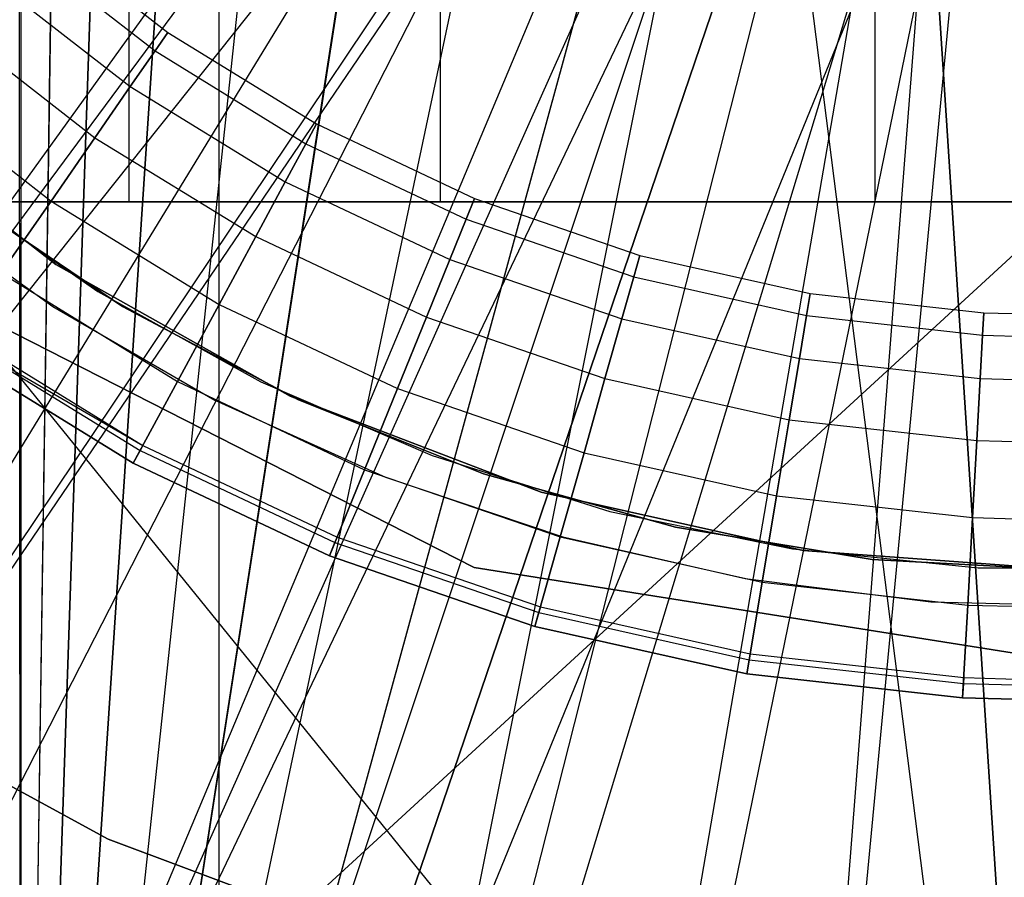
# Model space of a CAD drawing. Extents: x 0.1 to 20.1, y -10 to 10.
# Tile 42 of 127: x 9.814 to 10.082, y -0.583 to -0.351. Entities that reach past the tile are written whole.
import ezdxf

# ---------------------------------------------------------------- set-up
doc = ezdxf.new("R2010")
doc.units = 0
doc.header["$LTSCALE"] = 2.54
doc.layers.get('0').update_dxf_attribs({"linetype": 'CONTINUOUS'})

# ---------------------------------------------------------------- blocks, each defined once
blk = doc.blocks.new('DROPS_COLOR_E_STL')
at = {"color": 0}
for p, q in [((9.84395, 0, 47.83996), (9.84395, -0.4, 47.83996)), ((9.84395, 0, 47.83996), (9.84395, -0.4, 47.83996)), ((9.84395, 0, 31.29624), (9.84395, -0.4, 31.29624)), ((9.84395, 0, 31.29624), (9.84395, -0.4, 31.29624)), ((9.86843, 0, 33.10603), (9.86843, -0.8, 33.10603)), ((9.86843, 0, 33.10603), (9.86843, -0.8, 33.10603)), ((9.86843, 0, 46.03017), (9.86843, -0.8, 46.03017)), ((9.86843, 0, 46.03017), (9.86843, -0.8, 46.03017)), ((9.92857, 0, 47.56589), (9.92857, -0.4, 47.56589)), ((9.92857, 0, 47.56589), (9.92857, -0.4, 47.56589)), ((9.92857, 0, 31.57031), (9.92857, -0.4, 31.57031)), ((9.92857, 0, 31.57031), (9.92857, -0.4, 31.57031)), ((10.04663, 0, 47.30448), (10.04663, -0.4, 47.30448)), ((10.04663, 0, 47.30448), (10.04663, -0.4, 47.30448)), ((10.04663, 0, 31.83172), (10.04663, -0.4, 31.83172)), ((10.04663, 0, 31.83172), (10.04663, -0.4, 31.83172)), ((9.81394, -0.09039, 26.48206), (9.81464, -0.9, 26.48211)), ((9.81394, -0.09039, 26.48206), (9.81464, -0.9, 26.48211)), ((9.81464, -0.09258, 18.50249), (9.81464, -0.9, 18.50249)), ((9.81464, -0.09258, 18.50249), (9.81464, -0.9, 18.50249)), ((9.82589, -0.12192, 26.4829), (9.81464, -0.9, 26.48211)), ((9.82589, -0.12192, 26.4829), (9.81464, -0.9, 26.48211)), ((9.82596, -0.12208, 18.5017), (9.81464, -0.9, 18.50249)), ((9.82596, -0.12208, 18.5017), (9.81464, -0.9, 18.50249)), ((9.84019, -0.15, 26.48386), (9.81464, -0.9, 26.48211)), ((9.84019, -0.15, 26.48386), (9.81464, -0.9, 26.48211)), ((9.81464, -0.9, 18.50249), (9.84019, -0.15, 18.50075)), ((9.81464, -0.9, 18.50249), (9.84019, -0.15, 18.50075)), ((9.86194, -0.18256, 18.49939), (9.81464, -0.9, 18.50249)), ((9.86194, -0.18256, 18.49939), (9.81464, -0.9, 18.50249)), ((9.86209, -0.18275, 26.48522), (9.81464, -0.9, 26.48211)), ((9.86209, -0.18275, 26.48522), (9.81464, -0.9, 26.48211)), ((9.88787, -0.21213, 26.48667), (9.81464, -0.9, 26.48211)), ((9.88787, -0.21213, 26.48667), (9.81464, -0.9, 26.48211)), ((9.88787, -0.21213, 18.49793), (9.81464, -0.9, 18.50249)), ((9.88787, -0.21213, 18.49793), (9.81464, -0.9, 18.50249)), ((9.91725, -0.23791, 18.49648), (9.81464, -0.9, 18.50249)), ((9.91725, -0.23791, 18.49648), (9.81464, -0.9, 18.50249)), ((9.91742, -0.23805, 26.48813), (9.81464, -0.9, 26.48211)), ((9.91742, -0.23805, 26.48813), (9.81464, -0.9, 26.48211)), ((9.95, -0.25981, 26.48949), (9.81464, -0.9, 26.48211)), ((9.95, -0.25981, 26.48949), (9.81464, -0.9, 26.48211)), ((9.95, -0.25981, 18.49511), (9.81464, -0.9, 18.50249)), ((9.95, -0.25981, 18.49511), (9.81464, -0.9, 18.50249)), ((9.98505, -0.27711, 26.49065), (9.81464, -0.9, 26.48211)), ((9.98505, -0.27711, 26.49065), (9.81464, -0.9, 26.48211)), ((9.81464, -0.9, 18.50249), (9.98521, -0.27717, 18.49395)), ((9.81464, -0.9, 18.50249), (9.98521, -0.27717, 18.49395)), ((9.58252, -0.71794, 14.69615), (9.89775, -0.2806, 15.46608)), ((9.58252, -0.71794, 14.69615), (9.89775, -0.2806, 15.46608)), ((9.90351, -0.28466, 15.46608), (9.58252, -0.71794, 14.69615)), ((9.90351, -0.28466, 15.46608), (9.58252, -0.71794, 14.69615)), ((10.02235, -0.28978, 26.49155), (9.81464, -0.9, 26.48211)), ((10.02235, -0.28978, 26.49155), (9.81464, -0.9, 26.48211)), ((9.81464, -0.9, 18.50249), (10.02235, -0.28978, 18.49306)), ((9.81464, -0.9, 18.50249), (10.02235, -0.28978, 18.49306)), ((10.1, -0.9, 18.4923), (10.02235, -0.28978, 18.49306)), ((10.1, -0.9, 18.4923), (10.02235, -0.28978, 18.49306)), ((9.91955, -0.29509, 15.46608), (9.58252, -0.71794, 14.69615)), ((9.91955, -0.29509, 15.46608), (9.58252, -0.71794, 14.69615)), ((9.91955, -0.29509, 15.46608), (9.6383, -0.75502, 14.69615)), ((9.91955, -0.29509, 15.46608), (9.6383, -0.75502, 14.69615)), ((10.06074, -0.29742, 26.49211), (9.81464, -0.9, 26.48211)), ((10.06074, -0.29742, 26.49211), (9.81464, -0.9, 26.48211)), ((10.06074, -0.29742, 26.49211), (10.1, -0.9, 26.4923)), ((10.06074, -0.29742, 26.49211), (10.1, -0.9, 26.4923)), ((10.06086, -0.29744, 18.49249), (10.1, -0.9, 18.4923)), ((10.06086, -0.29744, 18.49249), (10.1, -0.9, 18.4923)), ((9.93926, -0.30627, 15.46608), (9.6383, -0.75502, 14.69615)), ((9.93926, -0.30627, 15.46608), (9.6383, -0.75502, 14.69615)), ((9.94239, -0.30789, 15.46608), (9.6383, -0.75502, 14.69615)), ((9.94239, -0.30789, 15.46608), (9.6383, -0.75502, 14.69615)), ((9.94239, -0.30789, 15.46608), (9.69673, -0.78778, 14.69615)), ((9.94239, -0.30789, 15.46608), (9.69673, -0.78778, 14.69615)), ((9.96612, -0.31893, 15.46608), (9.75746, -0.81602, 14.69615)), ((9.96612, -0.31893, 15.46608), (9.75746, -0.81602, 14.69615)), ((9.97735, -0.32341, 15.46608), (9.75746, -0.81602, 14.69615)), ((9.97735, -0.32341, 15.46608), (9.75746, -0.81602, 14.69615)), ((9.81709, -0.32485, 164.39279), (9.85454, -0.354, 164.39279)), ((9.81709, -0.32485, 164.41821), (9.85454, -0.354, 164.41821)), ((9.81709, -0.32485, 164.39279), (9.85454, -0.354, 164.39279)), ((9.81709, -0.32485, 164.41821), (9.85454, -0.354, 164.41821)), ((9.75746, -0.81602, 14.69615), (9.99063, -0.32814, 15.46608)), ((9.75746, -0.81602, 14.69615), (9.99063, -0.32814, 15.46608)), ((9.99063, -0.32814, 15.46608), (9.82016, -0.83959, 14.69615)), ((9.99063, -0.32814, 15.46608), (9.82016, -0.83959, 14.69615)), ((9.99063, -0.32814, 15.46608), (9.88445, -0.85835, 14.69615)), ((9.99063, -0.32814, 15.46608), (9.88445, -0.85835, 14.69615)), ((9.81309, -0.32944, 164.36809), (9.85108, -0.359, 164.36809)), ((9.81309, -0.32944, 164.36809), (9.85108, -0.359, 164.36809)), ((9.81309, -0.32944, 164.44291), (9.85108, -0.359, 164.44291)), ((9.81309, -0.32944, 164.44291), (9.85108, -0.359, 164.44291)), ((10.01722, -0.33584, 15.46608), (9.88445, -0.85835, 14.69615)), ((10.01722, -0.33584, 15.46608), (9.88445, -0.85835, 14.69615)), ((9.80533, -0.33835, 164.34557), (9.84434, -0.36871, 164.34557)), ((9.80533, -0.33835, 164.34557), (9.84434, -0.36871, 164.34557)), ((9.80533, -0.33835, 164.46543), (9.84434, -0.36871, 164.46543)), ((9.80533, -0.33835, 164.46543), (9.84434, -0.36871, 164.46543)), ((9.88445, -0.85835, 14.69615), (10.04137, -0.34088, 15.46608)), ((9.88445, -0.85835, 14.69615), (10.04137, -0.34088, 15.46608)), ((9.94999, -0.87219, 14.69615), (10.04137, -0.34088, 15.46608)), ((9.94999, -0.87219, 14.69615), (10.04137, -0.34088, 15.46608)), ((9.94999, -0.87219, 14.69615), (10.05831, -0.34336, 15.46608)), ((9.94999, -0.87219, 14.69615), (10.05831, -0.34336, 15.46608)), ((10.01638, -0.88104, 14.69615), (10.05831, -0.34336, 15.46608)), ((10.01638, -0.88104, 14.69615), (10.05831, -0.34336, 15.46608)), ((10.01638, -0.88104, 14.69615), (10.06732, -0.34434, 15.46608)), ((10.01638, -0.88104, 14.69615), (10.06732, -0.34434, 15.46608)), ((9.79426, -0.35107, 164.32654), (9.83473, -0.38257, 164.32654)), ((9.79426, -0.35107, 164.32654), (9.83473, -0.38257, 164.32654)), ((9.79426, -0.35107, 164.48447), (9.83473, -0.38257, 164.48447)), ((9.79426, -0.35107, 164.48447), (9.83473, -0.38257, 164.48447)), ((9.85454, -0.354, 164.39279), (9.85108, -0.359, 164.36809)), ((9.85454, -0.354, 164.39279), (9.85108, -0.359, 164.36809)), ((9.85108, -0.359, 164.44291), (9.85454, -0.354, 164.41821)), ((9.85108, -0.359, 164.44291), (9.85454, -0.354, 164.41821)), ((9.85454, -0.354, 164.39279), (9.89498, -0.37885, 164.39279)), ((9.85454, -0.354, 164.41821), (9.85454, -0.354, 164.39279)), ((9.85454, -0.354, 164.41821), (9.89498, -0.37885, 164.41821)), ((9.85454, -0.354, 164.39279), (9.89498, -0.37885, 164.39279)), ((9.85454, -0.354, 164.41821), (9.85454, -0.354, 164.39279)), ((9.85454, -0.354, 164.41821), (9.89498, -0.37885, 164.41821)), ((9.85108, -0.359, 164.36809), (9.84434, -0.36871, 164.34557)), ((9.85108, -0.359, 164.36809), (9.84434, -0.36871, 164.34557)), ((9.84434, -0.36871, 164.46543), (9.85108, -0.359, 164.44291)), ((9.84434, -0.36871, 164.46543), (9.85108, -0.359, 164.44291)), ((9.85108, -0.359, 164.36809), (9.89208, -0.3842, 164.36809)), ((9.85108, -0.359, 164.36809), (9.89208, -0.3842, 164.36809)), ((9.85108, -0.359, 164.44291), (9.89208, -0.3842, 164.44291)), ((9.85108, -0.359, 164.44291), (9.89208, -0.3842, 164.44291)), ((9.78051, -0.36685, 164.31208), (9.8228, -0.39977, 164.31208)), ((9.78051, -0.36685, 164.31208), (9.8228, -0.39977, 164.31208)), ((9.78051, -0.36685, 164.49891), (9.8228, -0.39977, 164.49891)), ((9.78051, -0.36685, 164.49891), (9.8228, -0.39977, 164.49891)), ((9.84434, -0.36871, 164.34557), (9.83473, -0.38257, 164.32654)), ((9.84434, -0.36871, 164.34557), (9.83473, -0.38257, 164.32654)), ((9.83473, -0.38257, 164.48447), (9.84434, -0.36871, 164.46543)), ((9.83473, -0.38257, 164.48447), (9.84434, -0.36871, 164.46543)), ((9.84434, -0.36871, 164.34557), (9.88645, -0.3946, 164.34557)), ((9.84434, -0.36871, 164.34557), (9.88645, -0.3946, 164.34557)), ((9.84434, -0.36871, 164.46543), (9.88645, -0.3946, 164.46543)), ((9.84434, -0.36871, 164.46543), (9.88645, -0.3946, 164.46543)), ((9.82412, -0.417, 13.34871), (9.76634, -0.37239, 13.34871)), ((9.76634, -0.37239, 13.29872), (9.82412, -0.417, 13.29872)), ((9.82412, -0.417, 13.34871), (9.76634, -0.37239, 13.34871)), ((9.76634, -0.37239, 13.29872), (9.82412, -0.417, 13.29872)), ((9.89498, -0.37885, 164.39279), (9.89208, -0.3842, 164.36809)), ((9.89498, -0.37885, 164.39279), (9.89208, -0.3842, 164.36809)), ((9.89208, -0.3842, 164.44291), (9.89498, -0.37885, 164.41821)), ((9.89208, -0.3842, 164.44291), (9.89498, -0.37885, 164.41821)), ((9.89498, -0.37885, 164.39279), (9.9379, -0.39911, 164.39279)), ((9.89498, -0.37885, 164.41821), (9.89498, -0.37885, 164.39279)), ((9.89498, -0.37885, 164.41821), (9.9379, -0.39911, 164.41821)), ((9.89498, -0.37885, 164.39279), (9.9379, -0.39911, 164.39279)), ((9.89498, -0.37885, 164.41821), (9.89498, -0.37885, 164.39279)), ((9.89498, -0.37885, 164.41821), (9.9379, -0.39911, 164.41821)), ((9.83473, -0.38257, 164.32654), (9.8228, -0.39977, 164.31208)), ((9.83473, -0.38257, 164.32654), (9.8228, -0.39977, 164.31208)), ((9.8228, -0.39977, 164.49891), (9.83473, -0.38257, 164.48447)), ((9.8228, -0.39977, 164.49891), (9.83473, -0.38257, 164.48447)), ((9.83473, -0.38257, 164.32654), (9.87843, -0.40943, 164.32654)), ((9.83473, -0.38257, 164.32654), (9.87843, -0.40943, 164.32654)), ((9.83473, -0.38257, 164.48447), (9.87843, -0.40943, 164.48447)), ((9.83473, -0.38257, 164.48447), (9.87843, -0.40943, 164.48447)), ((9.89208, -0.3842, 164.36809), (9.88645, -0.3946, 164.34557)), ((9.89208, -0.3842, 164.36809), (9.88645, -0.3946, 164.34557)), ((9.88645, -0.3946, 164.46543), (9.89208, -0.3842, 164.44291)), ((9.88645, -0.3946, 164.46543), (9.89208, -0.3842, 164.44291)), ((9.89208, -0.3842, 164.36809), (9.93561, -0.40474, 164.36809)), ((9.89208, -0.3842, 164.36809), (9.93561, -0.40474, 164.36809)), ((9.89208, -0.3842, 164.44291), (9.93561, -0.40474, 164.44291)), ((9.89208, -0.3842, 164.44291), (9.93561, -0.40474, 164.44291)), ((9.79395, -0.39539, 14.61615), (9.83552, -0.42432, 14.61615)), ((9.79395, -0.39539, 14.06615), (9.83552, -0.42432, 14.06615)), ((9.79395, -0.39539, 14.61615), (9.83552, -0.42432, 14.61615)), ((9.79395, -0.39539, 14.06615), (9.83552, -0.42432, 14.06615)), ((9.88645, -0.3946, 164.34557), (9.87843, -0.40943, 164.32654)), ((9.88645, -0.3946, 164.34557), (9.87843, -0.40943, 164.32654)), ((9.87843, -0.40943, 164.48447), (9.88645, -0.3946, 164.46543)), ((9.87843, -0.40943, 164.48447), (9.88645, -0.3946, 164.46543)), ((9.88645, -0.3946, 164.34557), (9.93116, -0.41569, 164.34557)), ((9.88645, -0.3946, 164.34557), (9.93116, -0.41569, 164.34557)), ((9.88645, -0.3946, 164.46543), (9.93116, -0.41569, 164.46543)), ((9.88645, -0.3946, 164.46543), (9.93116, -0.41569, 164.46543)), ((9.79741, -0.39805, 29.5168), (9.84222, -0.42843, 29.5168)), ((9.84222, -0.42843, 26.5168), (9.79741, -0.39805, 26.5168)), ((9.79741, -0.39805, 29.5168), (9.84222, -0.42843, 29.5168)), ((9.84222, -0.42843, 26.5168), (9.79741, -0.39805, 26.5168)), ((9.79741, -0.39805, 18.47915), (9.84222, -0.42843, 18.47915)), ((9.84222, -0.42843, 15.47915), (9.79741, -0.39805, 15.47915)), ((9.79741, -0.39805, 18.47915), (9.84222, -0.42843, 18.47915)), ((9.84222, -0.42843, 15.47915), (9.79741, -0.39805, 15.47915)), ((9.66422, -0.8, 49.54907), (10.1, -0.4, 49.5681)), ((9.66422, -0.8, 49.54907), (10.1, -0.4, 49.5681)), ((10.1, -0.8, 29.5681), (9.77571, -0.4, 29.57863)), ((9.77571, -0.4, 29.57863), (10.1, -0.4, 29.5681)), ((10.1, -0.8, 29.5681), (9.77571, -0.4, 29.57863)), ((10.1, -0.4, 49.5681), (9.77571, -0.4, 49.55757)), ((9.77571, -0.4, 29.57863), (10.1, -0.4, 29.5681)), ((10.1, -0.4, 49.5681), (9.77571, -0.4, 49.55757)), ((9.78202, -0.39873, 14.69615), (9.8233, -0.42841, 14.69615)), ((9.78202, -0.39873, 14.61615), (9.8233, -0.42841, 14.61615)), ((9.78202, -0.39873, 14.69615), (9.8233, -0.42841, 14.69615)), ((9.78202, -0.39873, 14.61615), (9.8233, -0.42841, 14.61615)), ((9.79411, -0.4, 31.01377), (9.84395, -0.4, 31.29624)), ((9.84395, -0.4, 47.83996), (9.79411, -0.4, 48.12243)), ((9.84395, -0.4, 47.83996), (9.79411, -0.4, 48.12243)), ((9.79411, -0.4, 31.01377), (9.84395, -0.4, 31.29624)), ((9.8228, -0.39977, 164.31208), (9.80925, -0.41931, 164.30306)), ((9.8228, -0.39977, 164.31208), (9.80925, -0.41931, 164.30306)), ((9.80925, -0.41931, 164.50793), (9.8228, -0.39977, 164.49891)), ((9.80925, -0.41931, 164.50793), (9.8228, -0.39977, 164.49891)), ((9.8228, -0.39977, 164.31208), (9.86846, -0.42784, 164.31208)), ((9.8228, -0.39977, 164.31208), (9.86846, -0.42784, 164.31208)), ((9.8228, -0.39977, 164.49891), (9.86846, -0.42784, 164.49891)), ((9.8228, -0.39977, 164.49891), (9.86846, -0.42784, 164.49891)), ((9.84395, -0.4, 31.29624), (9.92857, -0.4, 31.57031)), ((9.92857, -0.4, 47.56589), (9.84395, -0.4, 47.83996)), ((9.92857, -0.4, 47.56589), (9.84395, -0.4, 47.83996)), ((9.84395, -0.4, 31.29624), (9.92857, -0.4, 31.57031)), ((9.92857, -0.4, 31.57031), (10.04663, -0.4, 31.83172)), ((10.04663, -0.4, 47.30448), (9.92857, -0.4, 47.56589)), ((10.04663, -0.4, 47.30448), (9.92857, -0.4, 47.56589)), ((9.92857, -0.4, 31.57031), (10.04663, -0.4, 31.83172)), ((9.9379, -0.39911, 164.39279), (9.93561, -0.40474, 164.36809)), ((9.9379, -0.39911, 164.39279), (9.93561, -0.40474, 164.36809)), ((9.93561, -0.40474, 164.44291), (9.9379, -0.39911, 164.41821)), ((9.93561, -0.40474, 164.44291), (9.9379, -0.39911, 164.41821)), ((9.9379, -0.39911, 164.39279), (9.98279, -0.41452, 164.39279)), ((9.9379, -0.39911, 164.41821), (9.9379, -0.39911, 164.39279)), ((9.9379, -0.39911, 164.41821), (9.98279, -0.41452, 164.41821)), ((9.9379, -0.39911, 164.39279), (9.98279, -0.41452, 164.39279)), ((9.9379, -0.39911, 164.41821), (9.9379, -0.39911, 164.39279)), ((9.9379, -0.39911, 164.41821), (9.98279, -0.41452, 164.41821)), ((10.04663, -0.4, 31.83172), (10.19632, -0.4, 32.0764)), ((10.19632, -0.4, 47.0598), (10.04663, -0.4, 47.30448)), ((10.19632, -0.4, 47.0598), (10.04663, -0.4, 47.30448)), ((10.04663, -0.4, 31.83172), (10.19632, -0.4, 32.0764)), ((9.93561, -0.40474, 164.36809), (9.93116, -0.41569, 164.34557)), ((9.93561, -0.40474, 164.36809), (9.93116, -0.41569, 164.34557)), ((9.93116, -0.41569, 164.46543), (9.93561, -0.40474, 164.44291)), ((9.93116, -0.41569, 164.46543), (9.93561, -0.40474, 164.44291)), ((9.93561, -0.40474, 164.36809), (9.98113, -0.42037, 164.36809)), ((9.93561, -0.40474, 164.36809), (9.98113, -0.42037, 164.36809)), ((9.93561, -0.40474, 164.44291), (9.98113, -0.42037, 164.44291)), ((9.93561, -0.40474, 164.44291), (9.98113, -0.42037, 164.44291)), ((9.87843, -0.40943, 164.32654), (9.86846, -0.42784, 164.31208)), ((9.87843, -0.40943, 164.32654), (9.86846, -0.42784, 164.31208)), ((9.86846, -0.42784, 164.49891), (9.87843, -0.40943, 164.48447)), ((9.86846, -0.42784, 164.49891), (9.87843, -0.40943, 164.48447)), ((9.87843, -0.40943, 164.32654), (9.92481, -0.43132, 164.32654)), ((9.87843, -0.40943, 164.32654), (9.92481, -0.43132, 164.32654)), ((9.87843, -0.40943, 164.48447), (9.92481, -0.43132, 164.48447)), ((9.87843, -0.40943, 164.48447), (9.92481, -0.43132, 164.48447)), ((9.98279, -0.41452, 164.39279), (9.98113, -0.42037, 164.36809)), ((9.98279, -0.41452, 164.39279), (9.98113, -0.42037, 164.36809)), ((9.98113, -0.42037, 164.44291), (9.98279, -0.41452, 164.41821)), ((9.98113, -0.42037, 164.44291), (9.98279, -0.41452, 164.41821)), ((9.98279, -0.41452, 164.39279), (10.0291, -0.42489, 164.39279)), ((9.98279, -0.41452, 164.41821), (9.98279, -0.41452, 164.39279)), ((9.98279, -0.41452, 164.41821), (10.0291, -0.42489, 164.41821)), ((9.98279, -0.41452, 164.39279), (10.0291, -0.42489, 164.39279)), ((9.98279, -0.41452, 164.41821), (9.98279, -0.41452, 164.39279)), ((9.98279, -0.41452, 164.41821), (10.0291, -0.42489, 164.41821)), ((9.88777, -0.45272, 13.34871), (9.82412, -0.417, 13.34871)), ((9.82412, -0.417, 13.29872), (9.88777, -0.45272, 13.29872)), ((9.82412, -0.417, 13.34871), (9.82412, -0.417, 13.29872)), ((9.82412, -0.417, 13.34871), (9.82412, -0.417, 13.29872)), ((9.88777, -0.45272, 13.34871), (9.82412, -0.417, 13.34871)), ((9.82412, -0.417, 13.29872), (9.88777, -0.45272, 13.29872)), ((9.93116, -0.41569, 164.34557), (9.92481, -0.43132, 164.32654)), ((9.93116, -0.41569, 164.34557), (9.92481, -0.43132, 164.32654)), ((9.92481, -0.43132, 164.48447), (9.93116, -0.41569, 164.46543)), ((9.92481, -0.43132, 164.48447), (9.93116, -0.41569, 164.46543)), ((9.93116, -0.41569, 164.34557), (9.97791, -0.43175, 164.34557)), ((9.93116, -0.41569, 164.34557), (9.97791, -0.43175, 164.34557)), ((9.93116, -0.41569, 164.46543), (9.97791, -0.43175, 164.46543)), ((9.93116, -0.41569, 164.46543), (9.97791, -0.43175, 164.46543)), ((9.80925, -0.41931, 164.30306), (9.85715, -0.44875, 164.30306)), ((9.80925, -0.41931, 164.30306), (9.85715, -0.44875, 164.30306)), ((9.80925, -0.41931, 164.50793), (9.85715, -0.44875, 164.50793)), ((9.80925, -0.41931, 164.50793), (9.85715, -0.44875, 164.50793)), ((9.98113, -0.42037, 164.36809), (9.97791, -0.43175, 164.34557)), ((9.98113, -0.42037, 164.36809), (9.97791, -0.43175, 164.34557)), ((9.97791, -0.43175, 164.46543), (9.98113, -0.42037, 164.44291)), ((9.97791, -0.43175, 164.46543), (9.98113, -0.42037, 164.44291)), ((9.98113, -0.42037, 164.36809), (10.0281, -0.4309, 164.36809)), ((9.98113, -0.42037, 164.36809), (10.0281, -0.4309, 164.36809)), ((9.98113, -0.42037, 164.44291), (10.0281, -0.4309, 164.44291)), ((9.98113, -0.42037, 164.44291), (10.0281, -0.4309, 164.44291)), ((9.93777, -0.4993, 14.69615), (9.79141, -0.42473, 14.69615)), ((9.79141, -0.42473, 14.61615), (9.93777, -0.4993, 14.61615)), ((9.93777, -0.4993, 14.69615), (9.79141, -0.42473, 14.69615)), ((9.79141, -0.42473, 14.61615), (9.93777, -0.4993, 14.61615)), ((9.83552, -0.42432, 14.61615), (9.8798, -0.4489, 14.61615)), ((9.83552, -0.42432, 14.06615), (9.83552, -0.42432, 14.61615)), ((9.83552, -0.42432, 14.06615), (9.8798, -0.4489, 14.06615)), ((9.83552, -0.42432, 14.61615), (9.8798, -0.4489, 14.61615)), ((9.83552, -0.42432, 14.06615), (9.83552, -0.42432, 14.61615)), ((9.83552, -0.42432, 14.06615), (9.8798, -0.4489, 14.06615)), ((10.0291, -0.42489, 164.39279), (10.0281, -0.4309, 164.36809)), ((10.0291, -0.42489, 164.39279), (10.0281, -0.4309, 164.36809)), ((10.0281, -0.4309, 164.44291), (10.0291, -0.42489, 164.41821)), ((10.0281, -0.4309, 164.44291), (10.0291, -0.42489, 164.41821)), ((10.0291, -0.42489, 164.39279), (10.07627, -0.43012, 164.39279)), ((10.0291, -0.42489, 164.41821), (10.0291, -0.42489, 164.39279)), ((10.0291, -0.42489, 164.41821), (10.07627, -0.43012, 164.41821)), ((10.0291, -0.42489, 164.39279), (10.07627, -0.43012, 164.39279)), ((10.0291, -0.42489, 164.41821), (10.0291, -0.42489, 164.39279)), ((10.0291, -0.42489, 164.41821), (10.07627, -0.43012, 164.41821)), ((9.86846, -0.42784, 164.31208), (9.85715, -0.44875, 164.30306)), ((9.86846, -0.42784, 164.31208), (9.85715, -0.44875, 164.30306)), ((9.85715, -0.44875, 164.50793), (9.86846, -0.42784, 164.49891)), ((9.85715, -0.44875, 164.50793), (9.86846, -0.42784, 164.49891)), ((9.86846, -0.42784, 164.31208), (9.91694, -0.45071, 164.31208)), ((9.86846, -0.42784, 164.31208), (9.91694, -0.45071, 164.31208)), ((9.86846, -0.42784, 164.49891), (9.91694, -0.45071, 164.49891)), ((9.86846, -0.42784, 164.49891), (9.91694, -0.45071, 164.49891)), ((9.8233, -0.42841, 14.69615), (9.86733, -0.45383, 14.69615)), ((9.8233, -0.42841, 14.61615), (9.8233, -0.42841, 14.69615)), ((9.8233, -0.42841, 14.61615), (9.86733, -0.45383, 14.61615)), ((9.8233, -0.42841, 14.69615), (9.86733, -0.45383, 14.69615)), ((9.8233, -0.42841, 14.61615), (9.8233, -0.42841, 14.69615)), ((9.8233, -0.42841, 14.61615), (9.86733, -0.45383, 14.61615)), ((9.84222, -0.42843, 29.5168), (9.89006, -0.45379, 29.5168)), ((9.89006, -0.45379, 26.5168), (9.84222, -0.42843, 26.5168)), ((9.84222, -0.42843, 29.5168), (9.89006, -0.45379, 29.5168)), ((9.84222, -0.42843, 29.5168), (9.84222, -0.42843, 26.5168)), ((9.89006, -0.45379, 26.5168), (9.84222, -0.42843, 26.5168)), ((9.84222, -0.42843, 29.5168), (9.84222, -0.42843, 26.5168)), ((9.84222, -0.42843, 18.47915), (9.89006, -0.45379, 18.47915)), ((9.89006, -0.45379, 15.47915), (9.84222, -0.42843, 15.47915)), ((9.84222, -0.42843, 18.47915), (9.89006, -0.45379, 18.47915)), ((9.84222, -0.42843, 18.47915), (9.84222, -0.42843, 15.47915)), ((9.89006, -0.45379, 15.47915), (9.84222, -0.42843, 15.47915)), ((9.84222, -0.42843, 18.47915), (9.84222, -0.42843, 15.47915)), ((10.07627, -0.43012, 164.39279), (10.07593, -0.43619, 164.36809)), ((10.07627, -0.43012, 164.39279), (10.07593, -0.43619, 164.36809)), ((10.07593, -0.43619, 164.44291), (10.07627, -0.43012, 164.41821)), ((10.07593, -0.43619, 164.44291), (10.07627, -0.43012, 164.41821)), ((10.07627, -0.43012, 164.39279), (10.1, -0.43077, 164.39279)), ((10.07627, -0.43012, 164.41821), (10.07627, -0.43012, 164.39279)), ((10.07627, -0.43012, 164.41821), (10.1, -0.43077, 164.41821)), ((10.07627, -0.43012, 164.39279), (10.1, -0.43077, 164.39279)), ((10.07627, -0.43012, 164.41821), (10.07627, -0.43012, 164.39279)), ((10.07627, -0.43012, 164.41821), (10.1, -0.43077, 164.41821)), ((9.92481, -0.43132, 164.32654), (9.91694, -0.45071, 164.31208)), ((9.92481, -0.43132, 164.32654), (9.91694, -0.45071, 164.31208)), ((9.91694, -0.45071, 164.49891), (9.92481, -0.43132, 164.48447)), ((9.91694, -0.45071, 164.49891), (9.92481, -0.43132, 164.48447)), ((9.92481, -0.43132, 164.32654), (9.97332, -0.44797, 164.32654)), ((9.92481, -0.43132, 164.32654), (9.97332, -0.44797, 164.32654)), ((9.92481, -0.43132, 164.48447), (9.97332, -0.44797, 164.48447)), ((9.92481, -0.43132, 164.48447), (9.97332, -0.44797, 164.48447)), ((9.97791, -0.43175, 164.34557), (9.97332, -0.44797, 164.32654)), ((9.97791, -0.43175, 164.34557), (9.97332, -0.44797, 164.32654)), ((9.97332, -0.44797, 164.48447), (9.97791, -0.43175, 164.46543)), ((9.97332, -0.44797, 164.48447), (9.97791, -0.43175, 164.46543)), ((9.97791, -0.43175, 164.34557), (10.02615, -0.44256, 164.34557)), ((9.97791, -0.43175, 164.34557), (10.02615, -0.44256, 164.34557)), ((9.97791, -0.43175, 164.46543), (10.02615, -0.44256, 164.46543)), ((9.97791, -0.43175, 164.46543), (10.02615, -0.44256, 164.46543)), ((10.0281, -0.4309, 164.36809), (10.02615, -0.44256, 164.34557)), ((10.0281, -0.4309, 164.36809), (10.02615, -0.44256, 164.34557)), ((10.02615, -0.44256, 164.46543), (10.0281, -0.4309, 164.44291)), ((10.02615, -0.44256, 164.46543), (10.0281, -0.4309, 164.44291)), ((10.0281, -0.4309, 164.36809), (10.07593, -0.43619, 164.36809)), ((10.0281, -0.4309, 164.36809), (10.07593, -0.43619, 164.36809)), ((10.0281, -0.4309, 164.44291), (10.07593, -0.43619, 164.44291)), ((10.0281, -0.4309, 164.44291), (10.07593, -0.43619, 164.44291)), ((9.798, -0.43554, 164.40551), (9.84775, -0.46612, 164.40551)), ((9.79708, -0.43687, 164.40939), (9.84698, -0.46754, 164.40939)), ((9.79708, -0.43687, 164.40939), (9.84698, -0.46754, 164.40939)), ((9.79708, -0.43687, 164.40161), (9.84775, -0.46612, 164.40551)), ((9.79708, -0.43687, 164.40161), (9.84698, -0.46754, 164.40161)), ((9.79708, -0.43687, 164.40161), (9.84698, -0.46754, 164.40161)), ((10.07593, -0.43619, 164.36809), (10.07528, -0.44799, 164.34557)), ((10.07593, -0.43619, 164.36809), (10.07528, -0.44799, 164.34557)), ((10.07528, -0.44799, 164.46543), (10.07593, -0.43619, 164.44291)), ((10.07528, -0.44799, 164.46543), (10.07593, -0.43619, 164.44291)), ((10.07593, -0.43619, 164.36809), (10.1, -0.43686, 164.36809)), ((10.07593, -0.43619, 164.36809), (10.1, -0.43686, 164.36809)), ((10.07593, -0.43619, 164.44291), (10.1, -0.43686, 164.44291)), ((10.07593, -0.43619, 164.44291), (10.1, -0.43686, 164.44291)), ((9.84513, -0.47096, 164.4), (9.79487, -0.44006, 164.4)), ((9.79487, -0.44006, 164.3), (9.84513, -0.47096, 164.3)), ((9.84513, -0.47096, 164.511), (9.79487, -0.44006, 164.511)), ((9.79487, -0.44006, 164.3), (9.84513, -0.47096, 164.3)), ((9.84513, -0.47096, 164.511), (9.79487, -0.44006, 164.511)), ((9.79487, -0.44006, 164.411), (9.84513, -0.47096, 164.411)), ((9.79487, -0.44006, 164.411), (9.84513, -0.47096, 164.411)), ((9.84513, -0.47096, 164.4), (9.79487, -0.44006, 164.4)), ((10.02615, -0.44256, 164.34557), (10.02337, -0.45919, 164.32654)), ((10.02615, -0.44256, 164.34557), (10.02337, -0.45919, 164.32654)), ((10.02337, -0.45919, 164.48447), (10.02615, -0.44256, 164.46543)), ((10.02337, -0.45919, 164.48447), (10.02615, -0.44256, 164.46543)), ((10.02615, -0.44256, 164.34557), (10.07528, -0.44799, 164.34557)), ((10.02615, -0.44256, 164.34557), (10.07528, -0.44799, 164.34557)), ((10.02615, -0.44256, 164.46543), (10.07528, -0.44799, 164.46543)), ((10.02615, -0.44256, 164.46543), (10.07528, -0.44799, 164.46543)), ((9.85715, -0.44875, 164.30306), (9.84513, -0.47096, 164.3)), ((9.85715, -0.44875, 164.30306), (9.84513, -0.47096, 164.3)), ((9.84513, -0.47096, 164.511), (9.85715, -0.44875, 164.50793)), ((9.84513, -0.47096, 164.511), (9.85715, -0.44875, 164.50793)), ((9.85715, -0.44875, 164.30306), (9.90799, -0.47275, 164.30306)), ((9.85715, -0.44875, 164.30306), (9.90799, -0.47275, 164.30306)), ((9.85715, -0.44875, 164.50793), (9.90799, -0.47275, 164.50793)), ((9.85715, -0.44875, 164.50793), (9.90799, -0.47275, 164.50793)), ((9.8798, -0.4489, 14.61615), (9.92635, -0.46888, 14.61615)), ((9.8798, -0.4489, 14.06615), (9.8798, -0.4489, 14.61615)), ((9.8798, -0.4489, 14.06615), (9.92635, -0.46888, 14.06615)), ((9.8798, -0.4489, 14.61615), (9.92635, -0.46888, 14.61615)), ((9.8798, -0.4489, 14.06615), (9.8798, -0.4489, 14.61615)), ((9.8798, -0.4489, 14.06615), (9.92635, -0.46888, 14.06615)), ((9.97332, -0.44797, 164.32654), (9.96763, -0.46812, 164.31208)), ((9.97332, -0.44797, 164.32654), (9.96763, -0.46812, 164.31208)), ((9.96763, -0.46812, 164.49891), (9.97332, -0.44797, 164.48447)), ((9.96763, -0.46812, 164.49891), (9.97332, -0.44797, 164.48447)), ((9.97332, -0.44797, 164.32654), (10.02337, -0.45919, 164.32654)), ((9.97332, -0.44797, 164.32654), (10.02337, -0.45919, 164.32654)), ((9.97332, -0.44797, 164.48447), (10.02337, -0.45919, 164.48447)), ((9.97332, -0.44797, 164.48447), (10.02337, -0.45919, 164.48447)), ((10.07528, -0.44799, 164.34557), (10.07435, -0.46483, 164.32654)), ((10.07528, -0.44799, 164.34557), (10.07435, -0.46483, 164.32654)), ((10.07435, -0.46483, 164.48447), (10.07528, -0.44799, 164.46543)), ((10.07435, -0.46483, 164.48447), (10.07528, -0.44799, 164.46543)), ((10.07528, -0.44799, 164.34557), (10.1, -0.44868, 164.34557)), ((10.07528, -0.44799, 164.34557), (10.1, -0.44868, 164.34557)), ((10.07528, -0.44799, 164.46543), (10.1, -0.44868, 164.46543)), ((10.07528, -0.44799, 164.46543), (10.1, -0.44868, 164.46543)), ((9.91694, -0.45071, 164.31208), (9.90799, -0.47275, 164.30306)), ((9.91694, -0.45071, 164.31208), (9.90799, -0.47275, 164.30306)), ((9.90799, -0.47275, 164.50793), (9.91694, -0.45071, 164.49891)), ((9.90799, -0.47275, 164.50793), (9.91694, -0.45071, 164.49891)), ((9.91694, -0.45071, 164.31208), (9.96763, -0.46812, 164.31208)), ((9.91694, -0.45071, 164.31208), (9.96763, -0.46812, 164.31208)), ((9.91694, -0.45071, 164.49891), (9.96763, -0.46812, 164.49891)), ((9.91694, -0.45071, 164.49891), (9.96763, -0.46812, 164.49891)), ((9.86733, -0.45383, 14.69615), (9.91368, -0.47475, 14.69615)), ((9.86733, -0.45383, 14.61615), (9.86733, -0.45383, 14.69615)), ((9.86733, -0.45383, 14.61615), (9.91368, -0.47475, 14.61615)), ((9.86733, -0.45383, 14.69615), (9.91368, -0.47475, 14.69615)), ((9.86733, -0.45383, 14.61615), (9.86733, -0.45383, 14.69615)), ((9.86733, -0.45383, 14.61615), (9.91368, -0.47475, 14.61615)), ((9.95595, -0.4788, 13.34871), (9.88777, -0.45272, 13.34871)), ((9.88777, -0.45272, 13.29872), (9.95595, -0.4788, 13.29872)), ((9.88777, -0.45272, 13.34871), (9.88777, -0.45272, 13.29872)), ((9.88777, -0.45272, 13.34871), (9.88777, -0.45272, 13.29872)), ((9.95595, -0.4788, 13.34871), (9.88777, -0.45272, 13.34871)), ((9.88777, -0.45272, 13.29872), (9.95595, -0.4788, 13.29872)), ((9.89006, -0.45379, 29.5168), (9.94035, -0.47383, 29.5168)), ((9.94035, -0.47383, 26.5168), (9.89006, -0.45379, 26.5168)), ((9.89006, -0.45379, 29.5168), (9.94035, -0.47383, 29.5168)), ((9.89006, -0.45379, 29.5168), (9.89006, -0.45379, 26.5168)), ((9.94035, -0.47383, 26.5168), (9.89006, -0.45379, 26.5168)), ((9.89006, -0.45379, 29.5168), (9.89006, -0.45379, 26.5168)), ((9.89006, -0.45379, 18.47915), (9.94035, -0.47383, 18.47915)), ((9.94035, -0.47383, 15.47915), (9.89006, -0.45379, 15.47915)), ((9.89006, -0.45379, 18.47915), (9.94035, -0.47383, 18.47915)), ((9.89006, -0.45379, 18.47915), (9.89006, -0.45379, 15.47915)), ((9.94035, -0.47383, 15.47915), (9.89006, -0.45379, 15.47915)), ((9.89006, -0.45379, 18.47915), (9.89006, -0.45379, 15.47915)), ((10.02337, -0.45919, 164.32654), (10.01993, -0.47984, 164.31208)), ((10.02337, -0.45919, 164.32654), (10.01993, -0.47984, 164.31208)), ((10.01993, -0.47984, 164.49891), (10.02337, -0.45919, 164.48447)), ((10.01993, -0.47984, 164.49891), (10.02337, -0.45919, 164.48447)), ((10.02337, -0.45919, 164.32654), (10.07435, -0.46483, 164.32654)), ((10.02337, -0.45919, 164.32654), (10.07435, -0.46483, 164.32654)), ((10.02337, -0.45919, 164.48447), (10.07435, -0.46483, 164.48447)), ((10.02337, -0.45919, 164.48447), (10.07435, -0.46483, 164.48447)), ((10.07435, -0.46483, 164.32654), (10.0732, -0.48573, 164.31208)), ((10.07435, -0.46483, 164.32654), (10.0732, -0.48573, 164.31208)), ((10.0732, -0.48573, 164.49891), (10.07435, -0.46483, 164.48447)), ((10.0732, -0.48573, 164.49891), (10.07435, -0.46483, 164.48447)), ((10.07435, -0.46483, 164.32654), (10.1, -0.46554, 164.32654)), ((10.07435, -0.46483, 164.32654), (10.1, -0.46554, 164.32654)), ((10.07435, -0.46483, 164.48447), (10.1, -0.46554, 164.48447)), ((10.07435, -0.46483, 164.48447), (10.1, -0.46554, 164.48447)), ((9.84698, -0.46754, 164.40939), (9.84513, -0.47096, 164.411)), ((9.84698, -0.46754, 164.40939), (9.84513, -0.47096, 164.411)), ((9.84513, -0.47096, 164.4), (9.84698, -0.46754, 164.40161)), ((9.84513, -0.47096, 164.4), (9.84698, -0.46754, 164.40161)), ((9.84775, -0.46612, 164.40551), (9.84698, -0.46754, 164.40939)), ((9.84775, -0.46612, 164.40551), (9.84698, -0.46754, 164.40939)), ((9.84698, -0.46754, 164.40161), (9.84775, -0.46612, 164.40551)), ((9.84698, -0.46754, 164.40161), (9.84775, -0.46612, 164.40551)), ((9.84698, -0.46754, 164.40939), (9.89995, -0.49253, 164.40939)), ((9.84698, -0.46754, 164.40939), (9.89995, -0.49253, 164.40939)), ((9.84698, -0.46754, 164.40161), (9.89995, -0.49253, 164.40161)), ((9.84698, -0.46754, 164.40161), (9.89995, -0.49253, 164.40161)), ((9.84775, -0.46612, 164.40551), (9.90056, -0.49104, 164.40551)), ((9.84775, -0.46612, 164.40551), (9.90056, -0.49104, 164.40551)), ((9.96763, -0.46812, 164.31208), (9.96116, -0.491, 164.30306)), ((9.96763, -0.46812, 164.31208), (9.96116, -0.491, 164.30306)), ((9.96116, -0.491, 164.50793), (9.96763, -0.46812, 164.49891)), ((9.96116, -0.491, 164.50793), (9.96763, -0.46812, 164.49891)), ((9.96763, -0.46812, 164.31208), (10.01993, -0.47984, 164.31208)), ((9.96763, -0.46812, 164.31208), (10.01993, -0.47984, 164.31208)), ((9.96763, -0.46812, 164.49891), (10.01993, -0.47984, 164.49891)), ((9.96763, -0.46812, 164.49891), (10.01993, -0.47984, 164.49891)), ((9.92635, -0.46888, 14.61615), (9.97467, -0.48404, 14.61615)), ((9.92635, -0.46888, 14.06615), (9.92635, -0.46888, 14.61615)), ((9.92635, -0.46888, 14.06615), (9.97467, -0.48404, 14.06615)), ((9.92635, -0.46888, 14.61615), (9.97467, -0.48404, 14.61615)), ((9.92635, -0.46888, 14.06615), (9.92635, -0.46888, 14.61615)), ((9.92635, -0.46888, 14.06615), (9.97467, -0.48404, 14.06615)), ((9.89849, -0.49614, 164.4), (9.84513, -0.47096, 164.4)), ((9.84513, -0.47096, 164.3), (9.89849, -0.49614, 164.3)), ((9.89849, -0.49614, 164.511), (9.84513, -0.47096, 164.511)), ((9.84513, -0.47096, 164.3), (9.89849, -0.49614, 164.3)), ((9.89849, -0.49614, 164.511), (9.84513, -0.47096, 164.511)), ((9.84513, -0.47096, 164.411), (9.89849, -0.49614, 164.411)), ((9.84513, -0.47096, 164.411), (9.89849, -0.49614, 164.411)), ((9.89849, -0.49614, 164.4), (9.84513, -0.47096, 164.4)), ((9.90799, -0.47275, 164.30306), (9.89849, -0.49614, 164.3)), ((9.90799, -0.47275, 164.30306), (9.89849, -0.49614, 164.3)), ((9.89849, -0.49614, 164.511), (9.90799, -0.47275, 164.50793)), ((9.89849, -0.49614, 164.511), (9.90799, -0.47275, 164.50793)), ((9.90799, -0.47275, 164.30306), (9.96116, -0.491, 164.30306)), ((9.90799, -0.47275, 164.30306), (9.96116, -0.491, 164.30306)), ((9.90799, -0.47275, 164.50793), (9.96116, -0.491, 164.50793)), ((9.90799, -0.47275, 164.50793), (9.96116, -0.491, 164.50793)), ((9.91368, -0.47475, 14.69615), (9.96187, -0.49094, 14.69615)), ((9.91368, -0.47475, 14.61615), (9.91368, -0.47475, 14.69615)), ((9.91368, -0.47475, 14.61615), (9.96187, -0.49094, 14.61615)), ((9.91368, -0.47475, 14.69615), (9.96187, -0.49094, 14.69615)), ((9.91368, -0.47475, 14.61615), (9.91368, -0.47475, 14.69615)), ((9.91368, -0.47475, 14.61615), (9.96187, -0.49094, 14.61615)), ((9.94035, -0.47383, 29.5168), (9.99251, -0.48831, 29.5168)), ((9.99251, -0.48831, 26.5168), (9.94035, -0.47383, 26.5168)), ((9.94035, -0.47383, 29.5168), (9.99251, -0.48831, 29.5168)), ((9.94035, -0.47383, 29.5168), (9.94035, -0.47383, 26.5168)), ((9.99251, -0.48831, 26.5168), (9.94035, -0.47383, 26.5168)), ((9.94035, -0.47383, 29.5168), (9.94035, -0.47383, 26.5168)), ((9.94035, -0.47383, 18.47915), (9.99251, -0.48831, 18.47915)), ((9.99251, -0.48831, 15.47915), (9.94035, -0.47383, 15.47915)), ((9.94035, -0.47383, 18.47915), (9.99251, -0.48831, 18.47915)), ((9.94035, -0.47383, 18.47915), (9.94035, -0.47383, 15.47915)), ((9.99251, -0.48831, 15.47915), (9.94035, -0.47383, 15.47915)), ((9.94035, -0.47383, 18.47915), (9.94035, -0.47383, 15.47915)), ((10.0272, -0.49467, 13.34871), (9.95595, -0.4788, 13.34871)), ((9.95595, -0.4788, 13.29872), (10.0272, -0.49467, 13.29872)), ((9.95595, -0.4788, 13.34871), (9.95595, -0.4788, 13.29872)), ((9.95595, -0.4788, 13.34871), (9.95595, -0.4788, 13.29872)), ((10.0272, -0.49467, 13.34871), (9.95595, -0.4788, 13.34871)), ((9.95595, -0.4788, 13.29872), (10.0272, -0.49467, 13.29872)), ((10.01993, -0.47984, 164.31208), (10.01601, -0.50329, 164.30306)), ((10.01993, -0.47984, 164.31208), (10.01601, -0.50329, 164.30306)), ((10.01601, -0.50329, 164.50793), (10.01993, -0.47984, 164.49891)), ((10.01601, -0.50329, 164.50793), (10.01993, -0.47984, 164.49891)), ((10.01993, -0.47984, 164.31208), (10.0732, -0.48573, 164.31208)), ((10.01993, -0.47984, 164.31208), (10.0732, -0.48573, 164.31208)), ((10.01993, -0.47984, 164.49891), (10.0732, -0.48573, 164.49891)), ((10.01993, -0.47984, 164.49891), (10.0732, -0.48573, 164.49891)), ((9.97467, -0.48404, 14.61615), (10.02429, -0.49423, 14.61615)), ((9.97467, -0.48404, 14.06615), (9.97467, -0.48404, 14.61615)), ((9.97467, -0.48404, 14.06615), (10.02429, -0.49423, 14.06615)), ((9.97467, -0.48404, 14.61615), (10.02429, -0.49423, 14.61615)), ((9.97467, -0.48404, 14.06615), (9.97467, -0.48404, 14.61615)), ((9.97467, -0.48404, 14.06615), (10.02429, -0.49423, 14.06615)), ((10.0732, -0.48573, 164.31208), (10.07189, -0.50948, 164.30306)), ((10.0732, -0.48573, 164.31208), (10.07189, -0.50948, 164.30306)), ((10.07189, -0.50948, 164.50793), (10.0732, -0.48573, 164.49891)), ((10.07189, -0.50948, 164.50793), (10.0732, -0.48573, 164.49891)), ((10.0732, -0.48573, 164.31208), (10.1, -0.48647, 164.31208)), ((10.0732, -0.48573, 164.31208), (10.1, -0.48647, 164.31208)), ((10.0732, -0.48573, 164.49891), (10.1, -0.48647, 164.49891)), ((10.0732, -0.48573, 164.49891), (10.1, -0.48647, 164.49891)), ((9.99251, -0.48831, 29.5168), (10.04594, -0.49707, 29.5168)), ((10.04594, -0.49707, 26.5168), (9.99251, -0.48831, 26.5168)), ((9.99251, -0.48831, 29.5168), (10.04594, -0.49707, 29.5168)), ((9.99251, -0.48831, 29.5168), (9.99251, -0.48831, 26.5168)), ((10.04594, -0.49707, 26.5168), (9.99251, -0.48831, 26.5168)), ((9.99251, -0.48831, 29.5168), (9.99251, -0.48831, 26.5168)), ((9.99251, -0.48831, 18.47915), (10.04594, -0.49707, 18.47915)), ((10.04594, -0.49707, 15.47915), (9.99251, -0.48831, 15.47915)), ((9.99251, -0.48831, 18.47915), (10.04594, -0.49707, 18.47915)), ((9.99251, -0.48831, 18.47915), (9.99251, -0.48831, 15.47915)), ((10.04594, -0.49707, 15.47915), (9.99251, -0.48831, 15.47915)), ((9.99251, -0.48831, 18.47915), (9.99251, -0.48831, 15.47915)), ((9.90056, -0.49104, 164.40551), (9.89995, -0.49253, 164.40939)), ((9.90056, -0.49104, 164.40551), (9.89995, -0.49253, 164.40939)), ((9.89995, -0.49253, 164.40161), (9.90056, -0.49104, 164.40551)), ((9.89995, -0.49253, 164.40161), (9.90056, -0.49104, 164.40551)), ((9.90056, -0.49104, 164.40551), (9.95578, -0.51, 164.40551)), ((9.90056, -0.49104, 164.40551), (9.95578, -0.51, 164.40551)), ((9.96116, -0.491, 164.30306), (9.95429, -0.51529, 164.3)), ((9.96116, -0.491, 164.30306), (9.95429, -0.51529, 164.3)), ((9.95429, -0.51529, 164.511), (9.96116, -0.491, 164.50793)), ((9.95429, -0.51529, 164.511), (9.96116, -0.491, 164.50793)), ((9.96116, -0.491, 164.30306), (10.01601, -0.50329, 164.30306)), ((9.96116, -0.491, 164.30306), (10.01601, -0.50329, 164.30306)), ((9.96116, -0.491, 164.50793), (10.01601, -0.50329, 164.50793)), ((9.96116, -0.491, 164.50793), (10.01601, -0.50329, 164.50793)), ((9.96187, -0.49094, 14.69615), (10.01144, -0.50225, 14.69615)), ((9.96187, -0.49094, 14.61615), (9.96187, -0.49094, 14.69615)), ((9.96187, -0.49094, 14.61615), (10.01144, -0.50225, 14.61615)), ((9.96187, -0.49094, 14.69615), (10.01144, -0.50225, 14.69615)), ((9.96187, -0.49094, 14.61615), (9.96187, -0.49094, 14.69615)), ((9.96187, -0.49094, 14.61615), (10.01144, -0.50225, 14.61615)), ((9.89995, -0.49253, 164.40939), (9.89849, -0.49614, 164.411)), ((9.89995, -0.49253, 164.40939), (9.89849, -0.49614, 164.411)), ((9.89849, -0.49614, 164.4), (9.89995, -0.49253, 164.40161)), ((9.89849, -0.49614, 164.4), (9.89995, -0.49253, 164.40161)), ((9.89995, -0.49253, 164.40939), (9.95535, -0.51155, 164.40939)), ((9.89995, -0.49253, 164.40939), (9.95535, -0.51155, 164.40939)), ((9.89995, -0.49253, 164.40161), (9.95535, -0.51155, 164.40161)), ((9.89995, -0.49253, 164.40161), (9.95535, -0.51155, 164.40161)), ((10.02429, -0.49423, 14.61615), (10.07467, -0.49936, 14.61615)), ((10.02429, -0.49423, 14.06615), (10.02429, -0.49423, 14.61615)), ((10.02429, -0.49423, 14.06615), (10.07467, -0.49936, 14.06615)), ((10.02429, -0.49423, 14.61615), (10.07467, -0.49936, 14.61615)), ((10.02429, -0.49423, 14.06615), (10.02429, -0.49423, 14.61615)), ((10.02429, -0.49423, 14.06615), (10.07467, -0.49936, 14.06615)), ((10.1, -0.5, 13.34871), (10.0272, -0.49467, 13.34871)), ((10.0272, -0.49467, 13.29872), (10.1, -0.5, 13.29872)), ((10.0272, -0.49467, 13.34871), (10.0272, -0.49467, 13.29872)), ((10.0272, -0.49467, 13.34871), (10.0272, -0.49467, 13.29872)), ((10.1, -0.5, 13.34871), (10.0272, -0.49467, 13.34871)), ((10.0272, -0.49467, 13.29872), (10.1, -0.5, 13.29872)), ((9.95429, -0.51529, 164.4), (9.89849, -0.49614, 164.4)), ((9.89849, -0.49614, 164.3), (9.95429, -0.51529, 164.3)), ((9.95429, -0.51529, 164.511), (9.89849, -0.49614, 164.511)), ((9.89849, -0.49614, 164.3), (9.95429, -0.51529, 164.3)), ((9.95429, -0.51529, 164.511), (9.89849, -0.49614, 164.511)), ((9.89849, -0.49614, 164.411), (9.95429, -0.51529, 164.411)), ((9.89849, -0.49614, 164.411), (9.95429, -0.51529, 164.411)), ((9.95429, -0.51529, 164.4), (9.89849, -0.49614, 164.4)), ((10.04594, -0.49707, 29.5168), (10.1, -0.5, 29.5168)), ((10.1, -0.5, 26.5168), (10.04594, -0.49707, 26.5168)), ((10.04594, -0.49707, 29.5168), (10.1, -0.5, 29.5168)), ((10.04594, -0.49707, 29.5168), (10.04594, -0.49707, 26.5168)), ((10.1, -0.5, 26.5168), (10.04594, -0.49707, 26.5168)), ((10.04594, -0.49707, 29.5168), (10.04594, -0.49707, 26.5168)), ((10.04594, -0.49707, 18.47915), (10.1, -0.5, 18.47915)), ((10.1, -0.5, 15.47915), (10.04594, -0.49707, 15.47915)), ((10.04594, -0.49707, 18.47915), (10.1, -0.5, 18.47915)), ((10.04594, -0.49707, 18.47915), (10.04594, -0.49707, 15.47915)), ((10.1, -0.5, 15.47915), (10.04594, -0.49707, 15.47915)), ((10.04594, -0.49707, 18.47915), (10.04594, -0.49707, 15.47915)), ((10.1, -0.525, 14.69615), (9.93777, -0.4993, 14.69615)), ((9.93777, -0.4993, 14.61615), (10.1, -0.525, 14.61615)), ((9.93777, -0.4993, 14.69615), (9.93777, -0.4993, 14.61615)), ((9.93777, -0.4993, 14.69615), (9.93777, -0.4993, 14.61615)), ((10.1, -0.525, 14.69615), (9.93777, -0.4993, 14.69615)), ((9.93777, -0.4993, 14.61615), (10.1, -0.525, 14.61615)), ((10.07467, -0.49936, 14.61615), (10.12532, -0.49936, 14.61615)), ((10.07467, -0.49936, 14.06615), (10.07467, -0.49936, 14.61615)), ((10.07467, -0.49936, 14.06615), (10.12532, -0.49936, 14.06615)), ((10.07467, -0.49936, 14.61615), (10.12532, -0.49936, 14.61615)), ((10.07467, -0.49936, 14.06615), (10.07467, -0.49936, 14.61615)), ((10.07467, -0.49936, 14.06615), (10.12532, -0.49936, 14.06615)), ((10.01144, -0.50225, 14.69615), (10.06189, -0.50857, 14.69615)), ((10.01144, -0.50225, 14.61615), (10.01144, -0.50225, 14.69615)), ((10.01144, -0.50225, 14.61615), (10.06189, -0.50857, 14.61615)), ((10.01144, -0.50225, 14.69615), (10.06189, -0.50857, 14.69615)), ((10.01144, -0.50225, 14.61615), (10.01144, -0.50225, 14.69615)), ((10.01144, -0.50225, 14.61615), (10.06189, -0.50857, 14.61615)), ((10.01601, -0.50329, 164.30306), (10.01186, -0.5282, 164.3)), ((10.01601, -0.50329, 164.30306), (10.01186, -0.5282, 164.3)), ((10.01186, -0.5282, 164.511), (10.01601, -0.50329, 164.50793)), ((10.01186, -0.5282, 164.511), (10.01601, -0.50329, 164.50793)), ((10.01601, -0.50329, 164.30306), (10.07189, -0.50948, 164.30306)), ((10.01601, -0.50329, 164.30306), (10.07189, -0.50948, 164.30306)), ((10.01601, -0.50329, 164.50793), (10.07189, -0.50948, 164.50793)), ((10.01601, -0.50329, 164.50793), (10.07189, -0.50948, 164.50793)), ((9.95578, -0.51, 164.40551), (9.95535, -0.51155, 164.40939)), ((9.95578, -0.51, 164.40551), (9.95535, -0.51155, 164.40939)), ((9.95535, -0.51155, 164.40161), (9.95578, -0.51, 164.40551)), ((9.95535, -0.51155, 164.40161), (9.95578, -0.51, 164.40551)), ((9.95578, -0.51, 164.40551), (10.01276, -0.52277, 164.40551)), ((9.95578, -0.51, 164.40551), (10.01276, -0.52277, 164.40551)), ((10.06189, -0.50857, 14.69615), (10.11271, -0.50984, 14.69615)), ((10.06189, -0.50857, 14.61615), (10.06189, -0.50857, 14.69615)), ((10.06189, -0.50857, 14.61615), (10.11271, -0.50984, 14.61615)), ((10.06189, -0.50857, 14.69615), (10.11271, -0.50984, 14.69615)), ((10.06189, -0.50857, 14.61615), (10.06189, -0.50857, 14.69615)), ((10.06189, -0.50857, 14.61615), (10.11271, -0.50984, 14.61615)), ((10.07189, -0.50948, 164.30306), (10.0705, -0.53469, 164.3)), ((10.07189, -0.50948, 164.30306), (10.0705, -0.53469, 164.3)), ((10.0705, -0.53469, 164.511), (10.07189, -0.50948, 164.50793)), ((10.0705, -0.53469, 164.511), (10.07189, -0.50948, 164.50793)), ((10.07189, -0.50948, 164.30306), (10.1, -0.51025, 164.30306)), ((10.07189, -0.50948, 164.30306), (10.1, -0.51025, 164.30306)), ((10.07189, -0.50948, 164.50793), (10.1, -0.51025, 164.50793)), ((10.07189, -0.50948, 164.50793), (10.1, -0.51025, 164.50793)), ((9.95535, -0.51155, 164.40939), (9.95429, -0.51529, 164.411)), ((9.95535, -0.51155, 164.40939), (9.95429, -0.51529, 164.411)), ((9.95429, -0.51529, 164.4), (9.95535, -0.51155, 164.40161)), ((9.95429, -0.51529, 164.4), (9.95535, -0.51155, 164.40161)), ((9.95535, -0.51155, 164.40939), (10.0125, -0.52436, 164.40939)), ((9.95535, -0.51155, 164.40939), (10.0125, -0.52436, 164.40939)), ((9.95535, -0.51155, 164.40161), (10.0125, -0.52436, 164.40161)), ((9.95535, -0.51155, 164.40161), (10.0125, -0.52436, 164.40161)), ((10.01186, -0.5282, 164.4), (9.95429, -0.51529, 164.4)), ((9.95429, -0.51529, 164.3), (10.01186, -0.5282, 164.3)), ((10.01186, -0.5282, 164.511), (9.95429, -0.51529, 164.511)), ((9.95429, -0.51529, 164.3), (10.01186, -0.5282, 164.3)), ((10.01186, -0.5282, 164.511), (9.95429, -0.51529, 164.511)), ((9.95429, -0.51529, 164.411), (10.01186, -0.5282, 164.411)), ((9.95429, -0.51529, 164.411), (10.01186, -0.5282, 164.411)), ((10.01186, -0.5282, 164.4), (9.95429, -0.51529, 164.4)), ((10.01276, -0.52277, 164.40551), (10.0125, -0.52436, 164.40939)), ((10.01276, -0.52277, 164.40551), (10.0125, -0.52436, 164.40939)), ((10.0125, -0.52436, 164.40161), (10.01276, -0.52277, 164.40551)), ((10.0125, -0.52436, 164.40161), (10.01276, -0.52277, 164.40551)), ((10.01276, -0.52277, 164.40551), (10.0708, -0.5292, 164.40551)), ((10.01276, -0.52277, 164.40551), (10.0708, -0.5292, 164.40551)), ((10.0125, -0.52436, 164.40939), (10.01186, -0.5282, 164.411)), ((10.0125, -0.52436, 164.40939), (10.01186, -0.5282, 164.411)), ((10.01186, -0.5282, 164.4), (10.0125, -0.52436, 164.40161)), ((10.01186, -0.5282, 164.4), (10.0125, -0.52436, 164.40161)), ((10.0125, -0.52436, 164.40939), (10.07071, -0.5308, 164.40939)), ((10.0125, -0.52436, 164.40939), (10.07071, -0.5308, 164.40939)), ((10.0125, -0.52436, 164.40161), (10.07071, -0.5308, 164.40161)), ((10.0125, -0.52436, 164.40161), (10.07071, -0.5308, 164.40161)), ((10.0705, -0.53469, 164.4), (10.01186, -0.5282, 164.4)), ((10.01186, -0.5282, 164.3), (10.0705, -0.53469, 164.3)), ((10.0705, -0.53469, 164.511), (10.01186, -0.5282, 164.511)), ((10.01186, -0.5282, 164.3), (10.0705, -0.53469, 164.3)), ((10.0705, -0.53469, 164.511), (10.01186, -0.5282, 164.511)), ((10.01186, -0.5282, 164.411), (10.0705, -0.53469, 164.411)), ((10.01186, -0.5282, 164.411), (10.0705, -0.53469, 164.411)), ((10.0705, -0.53469, 164.4), (10.01186, -0.5282, 164.4)), ((10.0708, -0.5292, 164.40551), (10.07071, -0.5308, 164.40939)), ((10.0708, -0.5292, 164.40551), (10.07071, -0.5308, 164.40939)), ((10.07071, -0.5308, 164.40161), (10.0708, -0.5292, 164.40551)), ((10.07071, -0.5308, 164.40161), (10.0708, -0.5292, 164.40551)), ((10.0708, -0.5292, 164.40551), (10.1, -0.53, 164.40551)), ((10.0708, -0.5292, 164.40551), (10.1, -0.53, 164.40551)), ((9.7594, -0.52999, 164.411), (9.83829, -0.57307, 164.411)), ((9.83829, -0.57307, 164.511), (9.7594, -0.52999, 164.511)), ((9.83829, -0.57307, 164.511), (9.7594, -0.52999, 164.511)), ((9.7594, -0.52999, 164.411), (9.83829, -0.57307, 164.411)), ((10.07071, -0.5308, 164.40939), (10.0705, -0.53469, 164.411)), ((10.07071, -0.5308, 164.40939), (10.0705, -0.53469, 164.411)), ((10.0705, -0.53469, 164.4), (10.07071, -0.5308, 164.40161)), ((10.0705, -0.53469, 164.4), (10.07071, -0.5308, 164.40161)), ((10.07071, -0.5308, 164.40939), (10.1, -0.53161, 164.40939)), ((10.07071, -0.5308, 164.40939), (10.1, -0.53161, 164.40939)), ((10.07071, -0.5308, 164.40161), (10.1, -0.53161, 164.40161)), ((10.07071, -0.5308, 164.40161), (10.1, -0.53161, 164.40161)), ((10.1, -0.5355, 164.4), (10.0705, -0.53469, 164.4)), ((10.0705, -0.53469, 164.3), (10.1, -0.5355, 164.3)), ((10.1, -0.5355, 164.511), (10.0705, -0.53469, 164.511)), ((10.0705, -0.53469, 164.3), (10.1, -0.5355, 164.3)), ((10.1, -0.5355, 164.511), (10.0705, -0.53469, 164.511)), ((10.0705, -0.53469, 164.411), (10.1, -0.5355, 164.411)), ((10.0705, -0.53469, 164.411), (10.1, -0.5355, 164.411)), ((10.1, -0.5355, 164.4), (10.0705, -0.53469, 164.4)), ((9.83829, -0.57307, 164.411), (9.83829, -0.57307, 164.511)), ((9.83829, -0.57307, 164.411), (9.92251, -0.60448, 164.411)), ((9.92251, -0.60448, 164.511), (9.83829, -0.57307, 164.511)), ((9.83829, -0.57307, 164.411), (9.83829, -0.57307, 164.511)), ((9.92251, -0.60448, 164.511), (9.83829, -0.57307, 164.511)), ((9.83829, -0.57307, 164.411), (9.92251, -0.60448, 164.411))]:
    blk.add_line(p, q, dxfattribs=at)

msp = doc.modelspace()

# ---------------------------------------------------------------- block references
at = {"color": 0}
msp.add_blockref('DROPS_COLOR_E_STL', (0, 0), dxfattribs=at)

doc.saveas('drawing.dxf')
